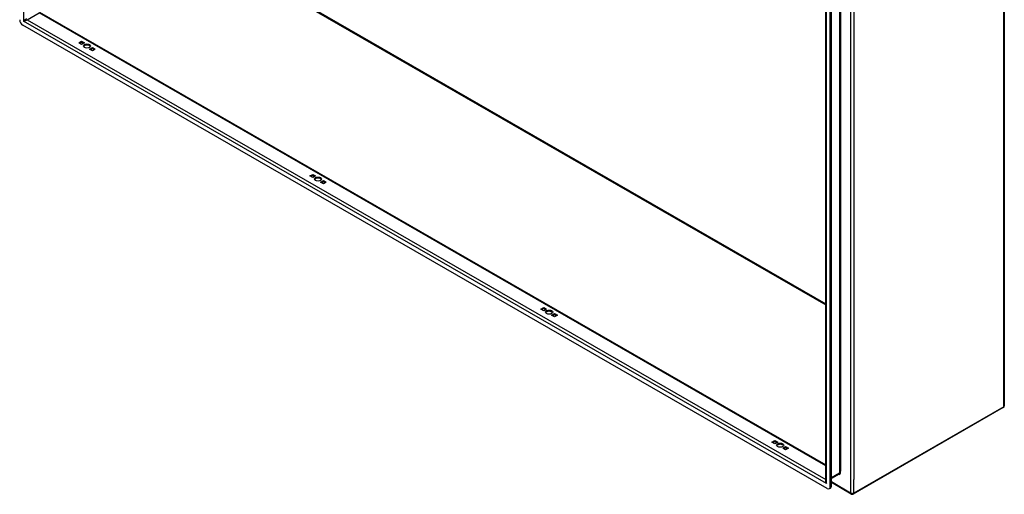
# Model space of a CAD drawing. Header units: inches. Extents: x 20 to 548, y 60 to 254.
# Tile 89 of 121: x 502 to 548, y 181 to 203. Entities that reach past the tile are written whole.
import ezdxf

# ---------------------------------------------------------------- set-up
doc = ezdxf.new("R2010")
doc.units = ezdxf.units.IN
doc.header["$MEASUREMENT"] = 0
doc.layers.add('Visible Edges(ANSI)', color=7, linetype='Continuous', lineweight=25)
doc.layers.add('Visible Tangent Edges(ANSI)', color=7, linetype='Continuous', lineweight=25)

msp = doc.modelspace()

# ---------------------------------------------------------------- linework, layer by layer
at = {"layer": 'Visible Edges(ANSI)'}
for p, q in [((547.741, 209.462), (547.741, 185.098)), ((539.749, 181.387), (539.749, 204.755)), ((539.492, 181.627), (539.492, 204.748)), ((539.701, 181.359), (539.701, 204.727)), ((503.162, 203.284), (539.492, 182.363)), ((539.562, 181.279), (502.38, 202.69)), ((504.971, 201.868), (505.103, 201.944)), ((505.103, 201.792), (504.971, 201.868)), ((505.103, 201.889), (505.019, 201.84)), ((505.103, 201.944), (505.235, 201.868)), ((505.103, 201.889), (505.103, 201.944)), ((505.187, 201.84), (505.103, 201.889)), ((505.235, 201.868), (505.103, 201.792)), ((505.466, 201.583), (505.598, 201.659)), ((505.598, 201.507), (505.466, 201.583)), ((505.598, 201.604), (505.514, 201.555)), ((505.598, 201.659), (505.73, 201.583)), ((505.598, 201.604), (505.598, 201.659)), ((505.682, 201.555), (505.598, 201.604)), ((505.73, 201.583), (505.598, 201.507)), ((515.649, 195.719), (515.781, 195.795)), ((515.781, 195.643), (515.649, 195.719)), ((515.781, 195.74), (515.697, 195.691)), ((515.781, 195.795), (515.913, 195.719)), ((515.781, 195.74), (515.781, 195.795)), ((515.865, 195.691), (515.781, 195.74)), ((515.913, 195.719), (515.781, 195.643)), ((516.144, 195.434), (516.276, 195.51)), ((516.276, 195.358), (516.144, 195.434)), ((516.276, 195.455), (516.192, 195.406)), ((516.276, 195.51), (516.408, 195.434)), ((516.276, 195.455), (516.276, 195.51)), ((516.36, 195.406), (516.276, 195.455)), ((516.408, 195.434), (516.276, 195.358)), ((526.327, 189.57), (526.459, 189.646)), ((526.459, 189.494), (526.327, 189.57)), ((526.459, 189.591), (526.375, 189.542)), ((526.459, 189.646), (526.591, 189.57)), ((526.459, 189.591), (526.459, 189.646)), ((526.543, 189.542), (526.459, 189.591)), ((526.591, 189.57), (526.459, 189.494)), ((526.822, 189.285), (526.954, 189.361)), ((526.954, 189.209), (526.822, 189.285)), ((526.954, 189.306), (526.87, 189.257)), ((526.954, 189.361), (527.086, 189.285)), ((526.954, 189.306), (526.954, 189.361)), ((527.038, 189.257), (526.954, 189.306)), ((527.086, 189.285), (526.954, 189.209)), ((547.691, 185.012), (540.76, 181.02)), ((537.005, 183.421), (537.137, 183.497)), ((537.137, 183.345), (537.005, 183.421)), ((537.137, 183.442), (537.053, 183.393)), ((537.137, 183.497), (537.269, 183.421)), ((537.137, 183.442), (537.137, 183.497)), ((537.221, 183.393), (537.137, 183.442)), ((537.269, 183.421), (537.137, 183.345)), ((537.5, 183.136), (537.632, 183.212)), ((537.632, 183.06), (537.5, 183.136)), ((537.632, 183.156), (537.548, 183.108)), ((537.632, 183.212), (537.764, 183.136)), ((537.632, 183.156), (537.632, 183.212)), ((537.716, 183.108), (537.632, 183.156)), ((537.764, 183.136), (537.632, 183.06)), ((540.104, 181.945), (539.749, 181.741)), ((540.662, 181.02), (539.749, 181.546)), ((539.66, 181.269), (539.708, 181.297))]:
    msp.add_line(p, q, dxfattribs=at)
for centre, start, end in [((547.642, 185.098), 299.936, 0), ((540.711, 181.106), 240.064, 299.936)]:
    msp.add_arc(centre, 0.099, start, end, dxfattribs=at)
for centre, major_axis, ratio, start_param, end_param in [((502.38, 202.851), (-0.098, 0.171), 0.578093, 0.787332, 2.358128), ((505.35, 201.67), (0.165, 0), 0.575862, 0.296885, 2.844708), ((516.028, 195.521), (0.165, 0), 0.575862, 0.296885, 2.844708), ((526.706, 189.372), (0.165, 0), 0.575862, 0.296885, 2.844708), ((537.384, 183.223), (0.165, 0), 0.575862, 0.296885, 2.844708), ((539.562, 181.439), (0.098, -0.171), 0.578093, 5.499721, 7.070517), ((539.61, 181.467), (0.098, -0.171), 0.578093, 0, 0.787332)]:
    msp.add_ellipse(centre, major_axis=major_axis, ratio=ratio, start_param=start_param, end_param=end_param, dxfattribs=at)
for centre in [(505.35, 201.726), (516.028, 195.577), (526.706, 189.428), (537.384, 183.278)]:
    msp.add_ellipse(centre, major_axis=(0.165, 0), ratio=0.575862, dxfattribs=at)
at = {"layer": 'Visible Tangent Edges(ANSI)'}
for p, q in [((502.422, 226.147), (502.422, 202.875)), ((547.712, 185.057), (547.712, 209.422)), ((509.598, 206.98), (539.492, 189.766)), ((509.62, 207.018), (539.492, 189.816)), ((540.641, 205.43), (540.641, 181.066)), ((539.521, 181.511), (539.521, 204.783)), ((540.125, 205.05), (540.125, 181.99)), ((540.168, 204.967), (540.168, 182.073)), ((540.781, 204.797), (540.781, 181.699)), ((502.584, 202.943), (503.14, 203.263)), ((502.584, 202.943), (539.492, 181.689)), ((539.492, 182.33), (503.14, 203.263)), ((539.521, 181.511), (502.422, 202.875)), ((547.712, 185.057), (540.781, 181.066)), ((540.168, 181.99), (540.168, 182.073)), ((540.125, 181.99), (539.749, 181.774)), ((540.641, 181.066), (539.749, 181.579)), ((540.781, 181.066), (540.781, 181.699)), ((539.749, 181.387), (539.701, 181.359))]:
    msp.add_line(p, q, dxfattribs=at)
for centre, major_axis, ratio, start_param, end_param in [((502.492, 202.915), (-0.0986, -0.0765), 0.115347, 3.837777, 5.408573), ((502.492, 202.915), (0.115, 0.047), 0.112147, 4.015574, 5.58637), ((547.642, 185.098), (0.0494, -0.0858), 0.578093, 0, 0.787332), ((547.642, 185.098), (0.099, 0), 0.575862, 5.497787, 6.283185), ((539.591, 181.551), (-0.095, 0.132), 0.494861, 0.056981, 1.51867), ((539.591, 181.551), (-0.066, 0.148), 0.494835, 0.83602, 1.621418), ((540.077, 182.043), (0.065, -0.113), 0.578093, 5.578073, 7.070517), ((540.055, 182.031), (0.0494, -0.0858), 0.578093, 0, 0.787332), ((540.147, 181.978), (0.031, 0), 0.575862, 0.785398, 2.356194), ((540.711, 181.106), (-0.0494, -0.0858), 0.578093, 5.495853, 6.283185), ((540.711, 181.106), (0.099, 0), 0.575862, 3.926991, 5.497787), ((540.711, 181.106), (0.0494, -0.0858), 0.578093, 0, 0.787332)]:
    msp.add_ellipse(centre, major_axis=major_axis, ratio=ratio, start_param=start_param, end_param=end_param, dxfattribs=at)

doc.saveas('drawing.dxf')
